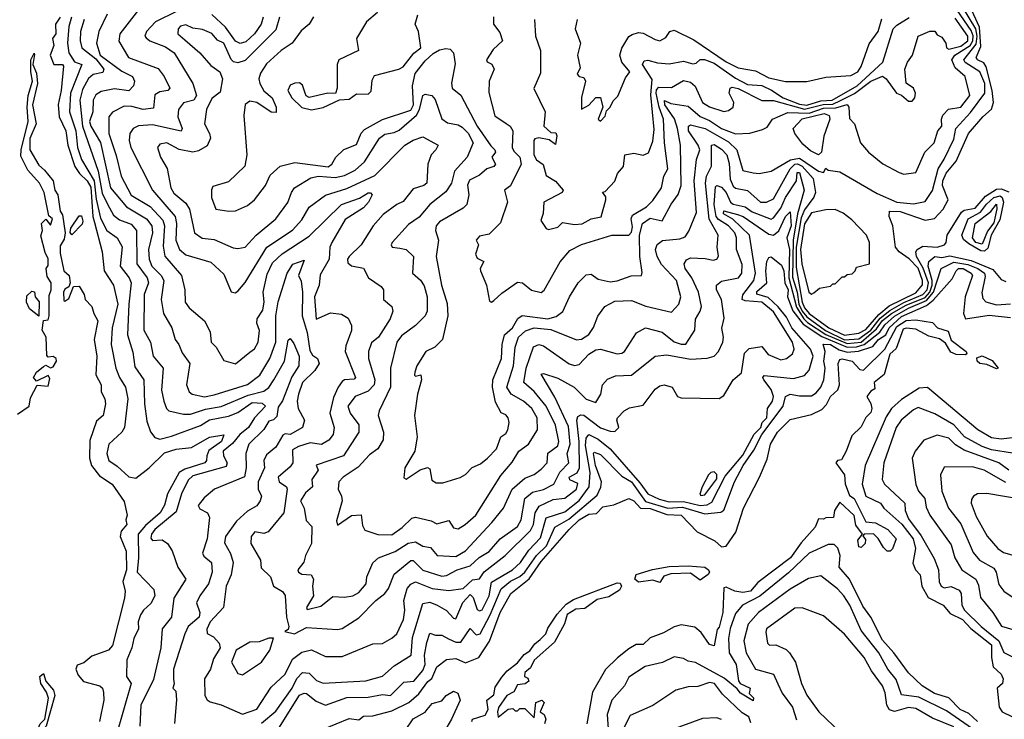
# Model space of a CAD drawing. Extents: x 1995148 to 2088947, y 769131 to 906009.
# Tile 160 of 256: x 2013104 to 2017259, y 814064 to 817014. Entities that reach past the tile are written whole.
import ezdxf

# ---------------------------------------------------------------- set-up
doc = ezdxf.new("R2010")
doc.units = 0

msp = doc.modelspace()

# ---------------------------------------------------------------- linework, layer by layer
at = {"layer": '0CON05XD'}
for points in [[(2013769.1, 817050.8), (2013677.1, 817005), (2013639.4, 816965), (2013632.9, 816945), (2013637.5, 816937.5), (2013654, 816925), (2013719.1, 816899.1), (2013755.6, 816875), (2013835.3, 816745.3), (2013850, 816695), (2013838.8, 816675), (2013795, 816663.3), (2013774.4, 816635), (2013771.8, 816605), (2013790, 816555), (2013785.6, 816544.4), (2013665, 816571.2), (2013605, 816566.9), (2013582.9, 816555), (2013568.9, 816535), (2013566.4, 816505), (2013572.7, 816475), (2013664.6, 816295), (2013759.7, 816185), (2013765.3, 816155), (2013762.7, 816085), (2013779.1, 816045), (2013805, 816022.7), (2013911.4, 815991.4), (2013965, 815941.2), (2013997, 815867), (2014013, 815863), (2014025, 815868.8), (2014055, 815906.2), (2014146.6, 816055), (2014255, 816126.7), (2014295, 816170), (2014325, 816223.1), (2014395, 816274.5), (2014485, 816302.9), (2014602.4, 816357.6), (2014729.2, 816485), (2014765, 816506.9), (2014805, 816520.8), (2014870, 816485), (2014860.8, 816465), (2014840, 816445), (2014825.8, 816405), (2014822.5, 816325), (2014810, 816315), (2014765, 816300.4), (2014722.5, 816247.5), (2014695, 816235.6), (2014637.7, 816192.3), (2014595.7, 816145), (2014545.2, 816064.8), (2014494.6, 816015), (2014487.5, 816005), (2014488.8, 815988.8), (2014505, 815976.5), (2014555, 815966.2), (2014576.7, 815925), (2014629.1, 815889.1), (2014638.9, 815875), (2014639.2, 815835), (2014673.8, 815805), (2014678.1, 815785), (2014667.4, 815752.6), (2014617.8, 815675), (2014588.9, 815651.1), (2014576.7, 815615), (2014576.4, 815585), (2014602.7, 815495), (2014599.5, 815475), (2014575, 815447.8), (2014519.2, 815425), (2014489.4, 815385), (2014499.1, 815355), (2014535.3, 815305.3), (2014535.5, 815275), (2014470, 815175), (2014355, 815136.2), (2014364, 815115), (2014336.4, 815075), (2014339.2, 815045), (2014310.9, 815019.1), (2014288.8, 814985), (2014304.1, 814955), (2014312.7, 814902.7), (2014337.5, 814877.5), (2014335.8, 814805), (2014310.8, 814755), (2014303.6, 814726.4), (2014277.8, 814695), (2014280, 814685), (2014295, 814676.7), (2014333.6, 814673.6), (2014343.8, 814655), (2014339.2, 814625), (2014344.5, 814585), (2014315, 814535.8), (2014317.5, 814527.5), (2014375, 814541.2), (2014425, 814582.5), (2014475, 814578.6), (2014510, 814585), (2014535, 814598.8), (2014565.7, 814635), (2014569.4, 814665), (2014595, 814724), (2014618.8, 814745), (2014688.1, 814771.9), (2014743.1, 814806.9), (2014775, 814812.2), (2014805, 814793.9), (2014838.1, 814788.1), (2014865.5, 814755.5), (2014945, 814750), (2014985, 814774.5), (2015095.7, 814894.3), (2015145.5, 814955), (2015181.5, 815035), (2015235, 815081.5), (2015275, 815096.9), (2015305, 815118.2), (2015330, 815145), (2015333.2, 815186.8), (2015375, 815217.1), (2015379.1, 815235), (2015365.2, 815305), (2015325.2, 815385.2), (2015275, 815446.2), (2015230.7, 815485), (2015241.5, 815545), (2015272.7, 815635), (2015295, 815644.1), (2015315, 815638.7), (2015422.4, 815562.4), (2015445, 815555.4), (2015465, 815560.4), (2015505, 815604.5), (2015535, 815622.1), (2015555, 815624.5), (2015625, 815605.8), (2015645, 815608), (2015655.8, 815615), (2015706.6, 815693.4), (2015745, 815715.4), (2015815, 815696.5), (2015865.2, 815655.2), (2015895, 815645.3), (2015915, 815646.4), (2015952.7, 815705), (2015955, 815752), (2015975.4, 815785), (2015980.4, 815805), (2015968.9, 815865), (2015940, 815925), (2015912.2, 815965), (2015907.5, 815985), (2015917.9, 816002.1), (2015935, 816010.6), (2015996.7, 816006.7), (2016030.3, 815999.7), (2016045.5, 816004.5), (2016052.9, 816017.1), (2016046.7, 816055), (2016051.5, 816105), (2016013.1, 816173.1), (2015997.4, 816325), (2016001.5, 816355), (2016023.3, 816396.7), (2016023.6, 816485), (2016035, 816487.5), (2016065, 816468.6), (2016087.8, 816445), (2016097.8, 816407.8), (2016101.8, 816341.8), (2016115, 816312.9), (2016125, 816303.1), (2016175, 816293.4), (2016230, 816245), (2016255, 816244.7), (2016285, 816259.2), (2016354.9, 816385), (2016375, 816404.9), (2016386.3, 816406.3), (2016405, 816396.3), (2016452, 816345), (2016461.8, 816285), (2016454.7, 816265.3), (2016415, 816212.5), (2016401.4, 816178.6), (2016380.6, 816055), (2016380.1, 815969.9), (2016405, 815822.8), (2016415, 815799), (2016434.6, 815775), (2016518.8, 815715), (2016585, 815683.9), (2016645, 815692.2), (2016675, 815708.1), (2016729.2, 815770.8), (2016772.2, 815807.8), (2016885, 815862.7), (2016913.9, 815896.1), (2016913.6, 815915), (2016895, 815966.7), (2016856.5, 816006.5), (2016814.8, 816035), (2016799.5, 816055), (2016788.9, 816145), (2016773.3, 816185), (2016773.8, 816206.2), (2016818.8, 816205), (2016925, 816169.3), (2016964.2, 816175.8), (2017000, 816215), (2017021.5, 816255), (2016998.2, 816315), (2016999.3, 816335), (2017013, 816367), (2017055, 816417.1), (2017107.5, 816535), (2017167.5, 816605), (2017205, 816636.9), (2017212.6, 816665), (2017207.8, 816715), (2017182.3, 816815), (2017172.3, 816832.3), (2017145.4, 816845), (2017139.3, 816855), (2017158.9, 816901.1), (2017153.3, 816983.3), (2017074.6, 817155)], [(2013605, 817055.6), (2013526.5, 816955), (2013523.2, 816923.2), (2013563.8, 816855), (2013688.5, 816808.5), (2013714.4, 816775), (2013737.5, 816725), (2013730, 816715), (2013695, 816709.5), (2013675, 816697.5), (2013669.3, 816640.7), (2013625, 816635.5), (2013578.1, 816648.1), (2013545, 816648.9), (2013495.4, 816624.6), (2013480.9, 816605), (2013480.3, 816535), (2013512.1, 816442.1), (2013532.8, 816355), (2013574.8, 816274.8), (2013655, 816225.9), (2013708.7, 816168.7), (2013714.7, 816144.7), (2013709.4, 816059.4), (2013716.7, 816016.7), (2013786.7, 815935), (2013801.4, 815875), (2013802.8, 815822.8), (2013819.1, 815799.1), (2013884, 815745), (2013908.3, 815698.3), (2013912.9, 815655), (2013933, 815633), (2013965, 815577.5), (2014015, 815563.3), (2014075, 815612.5)], [(2014200.4, 817025), (2014185, 816971.1), (2014055, 816841.5), (2014025, 816832.9), (2014005.9, 816835.9), (2013995.9, 816845.9), (2013965.3, 816915), (2013938.4, 816928.4), (2013915, 816955.5), (2013875, 816972.7), (2013835, 816978.2), (2013805, 816992.8), (2013783.1, 816986.9), (2013772.9, 816975), (2013772.2, 816955), (2013800.5, 816929.5), (2013864.5, 816875), (2013911.2, 816821.2), (2013948.8, 816795), (2013960, 816765), (2013950.7, 816709.3), (2013915, 816682), (2013892.5, 816635), (2013884.4, 816575), (2013905.5, 816535), (2013909.1, 816515), (2013895, 816482.9), (2013859.2, 816460.8), (2013835, 816455.5), (2013777.2, 816467.2), (2013725, 816494.3), (2013695, 816490), (2013686, 816475), (2013698.9, 816435), (2013726.3, 816386.3), (2013742.2, 816305), (2013755, 816283.3), (2013805, 816240), (2013820.4, 816215), (2013841.9, 816115), (2013873.6, 816093.6), (2013925, 816087.1), (2014005, 816051.9), (2014025, 816048.9), (2014055, 816054.5), (2014101.4, 816105), (2014185, 816174.4), (2014236.3, 816243.7), (2014250.5, 816285), (2014264.4, 816305), (2014332.4, 816347.6), (2014365, 816353.7), (2014435, 816348.6), (2014475, 816357.3), (2014520, 816380), (2014559.6, 816415), (2014622.5, 816515), (2014645, 816532), (2014685, 816538.7), (2014705, 816548.5), (2014777.9, 816612.1), (2014790.7, 816635), (2014805.6, 816694.4), (2014815, 816700), (2014843.3, 816695), (2014857.3, 816677.3), (2014885, 816596), (2014909.1, 816579.1), (2014955, 816571.5), (2014971.7, 816561.7), (2014996, 816536), (2015017.5, 816495), (2014992, 816435), (2014938.8, 816375), (2014926.2, 816325), (2014901.9, 816288.1), (2014834.4, 816235), (2014789.1, 816180.9), (2014745, 816150.8), (2014675.6, 816075), (2014671.4, 816065), (2014675.7, 816055.7), (2014708.7, 816051.3), (2014735, 816045.8), (2014765.6, 816015.6), (2014761.9, 815945), (2014795.7, 815915.8), (2014811.5, 815891.5), (2014824, 815845), (2014822.9, 815785), (2014814.6, 815765.4), (2014775, 815724.4), (2014715, 815681.4), (2014695, 815654), (2014669.5, 815545), (2014669.1, 815465), (2014621.4, 815365), (2014617.5, 815345), (2014640, 815275), (2014637.3, 815242.7), (2014615.3, 815204.7), (2014580.3, 815179.7), (2014533.1, 815126.9), (2014468.8, 815085), (2014450.8, 815065), (2014447.5, 815035), (2014462.5, 815005), (2014464.3, 814985), (2014441.4, 814901.4), (2014445, 814883.3), (2014505, 814922.9), (2014545, 814926.2), (2014551.1, 814881.1), (2014561.1, 814861.1), (2014615, 814843.2), (2014675, 814842), (2014717.7, 814872.3), (2014758.3, 814911.7), (2014775, 814916.7), (2014840.9, 814900.9), (2014865, 814888.6), (2014915, 814902), (2014935, 814872), (2014955, 814867.9), (2014984.5, 814885), (2015028.5, 814925), (2015135, 815091.9), (2015181.8, 815148.2), (2015210.6, 815195), (2015250.6, 815225), (2015289.4, 815285), (2015287.1, 815335), (2015265.5, 815375), (2015230.6, 815405), (2015177.9, 815435), (2015160, 815465), (2015187.9, 815555), (2015195, 815633.3), (2015209.2, 815675), (2015237.8, 815702.2), (2015275, 815715.3), (2015345, 815707.5), (2015454.2, 815664.2), (2015475, 815667.1), (2015505, 815687.1), (2015525, 815716), (2015543.9, 815763.9), (2015572.9, 815805), (2015615, 815827.3), (2015685, 815830.5), (2015746.8, 815806.8), (2015855, 815781.4), (2015885.8, 815815), (2015893.1, 815845), (2015875.6, 815915), (2015812.3, 815982.3), (2015794.5, 816015.5), (2015787.5, 816045), (2015793.9, 816066.1), (2015816.7, 816083.3), (2015889.2, 816090.8), (2015911.5, 816098.5), (2015928, 816122), (2015959.4, 816200.6), (2015949.5, 816335), (2015959.2, 816425), (2015974.5, 816465), (2015967.5, 816485), (2015926.8, 816545), (2015925.6, 816565), (2015935, 816570.8), (2015995.9, 816555.9), (2016095, 816499.6), (2016130.6, 816465), (2016155, 816378.8), (2016198.8, 816368.8), (2016223.9, 816366.1), (2016275, 816375.8), (2016356.8, 816423.2), (2016395, 816430.8), (2016475, 816376), (2016495, 816370), (2016505, 816387.5), (2016515, 816380), (2016565, 816372.5), (2016721.8, 816281.8), (2016805, 816244.5), (2016875, 816237.1), (2016925, 816247.5), (2016956, 816294), (2016978.8, 816385), (2017005, 816425.8), (2017045, 816510.6), (2017053.9, 816555), (2017116.6, 816623.4), (2017175.7, 816705), (2017176.3, 816745), (2017154.6, 816795), (2017094, 816834), (2017087.7, 816845), (2017139.4, 816910.6), (2017144.1, 816945), (2017137.8, 816975), (2017078.5, 817075)], [(2014344.3, 817025.7), (2014325.8, 816995), (2014292.6, 816967.4), (2014254.5, 816915.5), (2014207.1, 816885), (2014145, 816828.5), (2014120.8, 816789.2), (2014113.6, 816765), (2014116.9, 816745), (2014134.1, 816714.1), (2014169.1, 816685), (2014186.2, 816645), (2014187, 816623), (2014165, 816623.8), (2014105.4, 816665.4), (2014075, 816671.1), (2014055, 816656.7), (2014049.7, 816609.7), (2014062, 816445), (2014053.8, 816396.2), (2013985, 816331.2), (2013918.8, 816311.2), (2013913.2, 816296.8), (2013913.1, 816265), (2013932.5, 816215), (2013986.4, 816206.4), (2014015, 816208.8), (2014065, 816231.2), (2014095.5, 816254.5), (2014141.2, 816315), (2014161.5, 816358.5), (2014203.6, 816396.4), (2014265, 816411.5), (2014406.5, 816393.5), (2014421.2, 816405), (2014437.5, 816435), (2014472.6, 816467.4), (2014525, 816488.6), (2014544.7, 816535.3), (2014559.3, 816550.7), (2014635, 816592.9), (2014755, 816632.3), (2014765.4, 816655), (2014761, 816735), (2014772.6, 816787.4), (2014815, 816841.1), (2014848.8, 816871.2), (2014875, 816886.5), (2014902.9, 816892.9), (2014920.5, 816890.5), (2014934.4, 816874.4), (2014941.4, 816828.6), (2014926.9, 816746.9), (2014929.2, 816725), (2014965, 816695.7), (2015034.7, 816565), (2015091.8, 816481.8), (2015109.5, 816465), (2015112.5, 816455), (2015096, 816435), (2015111.4, 816405), (2015104.4, 816395.6), (2015075, 816384.7), (2015045, 816358.4), (2015001.9, 816338.1), (2014994.1, 816315.9), (2014999.5, 816275), (2014991.1, 816235), (2014975, 816218.8), (2014875, 816162.5), (2014861.2, 816145), (2014858.8, 816125), (2014871.1, 816085), (2014861.9, 816015), (2014884.6, 815895), (2014907.7, 815817.7), (2014910.9, 815765), (2014888, 815665), (2014856.4, 815633.6), (2014818.1, 815615), (2014780, 815555), (2014771.9, 815528.1), (2014770, 815515), (2014775, 815511.2), (2014796.2, 815516.2), (2014800, 815495), (2014782.5, 815435), (2014770.8, 815345), (2014781.4, 815255), (2014772, 815195), (2014730, 815125), (2014725, 815082.5), (2014735, 815076.2), (2014794.4, 815115.6), (2014825, 815126), (2014835, 815120), (2014843, 815073), (2014861.2, 815061.2), (2014889.1, 815060.9), (2014963.3, 815083.3), (2014985, 815096.2), (2015013.4, 815126.6), (2015048.5, 815141.5), (2015078.5, 815165), (2015115.8, 815205), (2015134.4, 815255.6), (2015155, 815268.8), (2015164.3, 815285), (2015170, 815315), (2015165.8, 815335), (2015155, 815348), (2015136, 815356), (2015111.5, 815401.5), (2015098.5, 815465), (2015101.1, 815495), (2015136.8, 815585), (2015139.7, 815645), (2015149.6, 815685), (2015183.9, 815715), (2015206.2, 815753.8), (2015223.8, 815766.2), (2015332.6, 815752.6), (2015367.2, 815762.8), (2015396.3, 815783.7), (2015424, 815846), (2015460.8, 815905), (2015495, 815938.8), (2015515, 815940.8), (2015545, 815920), (2015595, 815909.5), (2015625, 815913.5), (2015684.3, 815934.3), (2015727.5, 815935), (2015731.2, 815948.8), (2015721.5, 816015), (2015719.8, 816105), (2015732.1, 816155), (2015765, 816176.8), (2015815, 816166.2), (2015853, 816237), (2015882.7, 816277.3), (2015895.3, 816315), (2015892.7, 816485), (2015879.8, 816555), (2015866.4, 816596.4), (2015826.1, 816655), (2015825, 816674), (2015851.4, 816661.4), (2015925, 816649.6), (2015975.6, 816605.6), (2016015, 816588.9), (2016065, 816555.2), (2016125, 816532.5), (2016184.3, 816535.7), (2016238.9, 816551.1), (2016258.3, 816561.7), (2016280, 816595), (2016345, 816622.7), (2016435, 816620.7), (2016495, 816640.6), (2016547.4, 816642.6), (2016595.9, 816655.9), (2016603.1, 816645), (2016605, 816597.5), (2016626.2, 816575), (2016651.9, 816495), (2016685, 816456.2), (2016745.9, 816405.9), (2016815, 816370), (2016835, 816362.5), (2016885, 816370), (2016923.6, 816455), (2016962.2, 816495), (2016978.1, 816545), (2016995.2, 816564.8), (2016992.9, 816595), (2016998.5, 816611.5), (2017022.8, 816637.2), (2017075, 816646), (2017112.5, 816695), (2017094, 816775), (2017051, 816811), (2017037.8, 816845), (2017049.6, 816865), (2017114.9, 816905.1), (2017125.8, 816925), (2017126.8, 816946.8), (2017118.5, 816968.5), (2017060, 817055)], [(2014613.5, 817045), (2014568.1, 817005), (2014525.4, 816935), (2014533.8, 816885), (2014451.2, 816845), (2014443.3, 816825), (2014443.3, 816725), (2014436.4, 816703.6), (2014405, 816704), (2014325, 816685.8), (2014312.7, 816692.7), (2014309.4, 816705), (2014297.9, 816737.9), (2014285, 816748.1), (2014265, 816747.1), (2014245, 816737.5), (2014236.2, 816715), (2014251.9, 816685), (2014295, 816644.6), (2014335, 816634.2)], [(2013275.3, 817025), (2013255.9, 816995), (2013256.7, 816955), (2013242.5, 816935), (2013248.8, 816905), (2013232.7, 816865), (2013248.8, 816825), (2013285, 816825.6), (2013288.5, 816818.5), (2013279.1, 816715), (2013266.3, 816656.3), (2013271.6, 816605), (2013299.5, 816545), (2013306.9, 816485), (2013337.6, 816395), (2013357.1, 816365), (2013389.3, 816335), (2013405, 816307.5), (2013412.9, 816185), (2013420.4, 816159.6), (2013452.3, 816035), (2013460.8, 815955), (2013500.8, 815895), (2013517.9, 815815), (2013494.1, 815715), (2013490.9, 815645), (2013510.3, 815545), (2013525.4, 815505), (2013550.8, 815465), (2013560, 815415), (2013546.1, 815293.9), (2013535, 815275.6), (2013480, 815225), (2013471.9, 815185), (2013480.5, 815155), (2013515, 815132.2), (2013565, 815086.4), (2013595, 815081.5), (2013651.1, 815125), (2013715, 815187.5), (2013765, 815203.6), (2013829.6, 815210.4), (2013905, 815253.3), (2013965.7, 815264.3), (2013956.1, 815235), (2013902.9, 815197.1), (2013893.4, 815175), (2013893.2, 815155), (2013885.3, 815145), (2013800.8, 815119.2), (2013776.8, 815105), (2013728.5, 815015), (2013715, 814967.1), (2013697.6, 814935), (2013635, 814881.6), (2013604.7, 814845), (2013606, 814745), (2013600, 814685), (2013670.9, 814610.9), (2013674.5, 814585), (2013658.2, 814551.8), (2013627.3, 814525), (2013614, 814505), (2013604.6, 814475), (2013605.6, 814445), (2013585.6, 814404.4), (2013577.9, 814365), (2013556.5, 814315), (2013554.7, 814245), (2013574.2, 814215), (2013510.1, 813989.9)], [(2013323.2, 817025), (2013311.6, 816985), (2013306.4, 816915), (2013311.5, 816875), (2013335, 816836.2), (2013366.5, 816825), (2013319.3, 816705), (2013314.3, 816625), (2013340.6, 816545), (2013348.6, 816475), (2013364.5, 816425), (2013419.2, 816335), (2013427.3, 816257.3), (2013445, 816177.3), (2013472.2, 816125), (2013515.5, 816095), (2013536.8, 816056.8), (2013527.7, 815975), (2013566.2, 815925), (2013574.6, 815905), (2013565.3, 815815.3), (2013559.3, 815685), (2013582.4, 815612.4), (2013590, 815550), (2013628.4, 815495), (2013630.8, 815395), (2013641.1, 815321.1), (2013656.4, 815276.4), (2013675, 815252.9), (2013695, 815245.6), (2013745, 815257.7), (2013867, 815303), (2013905, 815327.2), (2013985, 815342), (2014025, 815358.5), (2014085, 815399.4), (2014127.9, 815397.9), (2014140.8, 815385), (2014095, 815335.4), (2014069.4, 815295), (2014032.8, 815265), (2014002.9, 815227.1), (2013962.5, 815195), (2013964.4, 815175), (2013980, 815145), (2013975, 815130.8), (2013835, 815090.4), (2013815, 815072.5), (2013786.4, 815015), (2013765, 814938.5), (2013674.7, 814865), (2013660.6, 814845), (2013657.9, 814827.9), (2013665, 814817.5), (2013705, 814820.8), (2013727.5, 814805), (2013748.1, 814775), (2013771.5, 814705), (2013805.6, 814655), (2013754.6, 814575), (2013744.5, 814495), (2013705.5, 814445), (2013699.6, 814365), (2013668.5, 814231.5), (2013615, 814123.8), (2013611.2, 814035)], [(2013377.1, 817015), (2013361.2, 816965), (2013359.5, 816925), (2013367.2, 816895), (2013425, 816849.2), (2013459.4, 816805), (2013455, 816791.1), (2013415, 816783.1), (2013395, 816766.5), (2013369.5, 816720.5), (2013357.8, 816675), (2013368.7, 816565), (2013435.8, 816375.8), (2013452.8, 816282.8), (2013475, 816236.7), (2013499.5, 816189.5), (2013525, 816170), (2013575, 816152.3), (2013596.7, 816125), (2013598.2, 815985), (2013641.8, 815925), (2013647.8, 815905), (2013630, 815855), (2013628.8, 815705), (2013656.9, 815655), (2013667.8, 815595), (2013710, 815545), (2013702.2, 815452.2), (2013712.1, 815405), (2013723.8, 815375), (2013734.3, 815365), (2013795, 815350.5), (2013825, 815350.7), (2013887.9, 815372.1), (2013955, 815383.6), (2014069, 815431), (2014135, 815448), (2014155, 815463.8), (2014177.1, 815495), (2014221.8, 815575), (2014237.7, 815662.3), (2014245, 815669.2), (2014261.1, 815648.9), (2014283, 815595), (2014282, 815555), (2014252.1, 815507.9), (2014213.1, 815406.9), (2014195, 815380), (2014189.7, 815340.3), (2014175, 815327.1), (2014155, 815321.9), (2014134.1, 815285.9), (2014071.5, 815225), (2014058.2, 815185), (2014060, 815125), (2014053.4, 815086.6), (2013926, 815034), (2013882.6, 814997.4), (2013857.8, 814965), (2013865, 814951.9), (2013896.2, 814935), (2013905.8, 814915), (2013895.7, 814825.7), (2013875.6, 814765), (2013881.5, 814751.5), (2013913.1, 814725), (2013916.4, 814685), (2013901.5, 814635), (2013864.4, 814585), (2013850, 814555), (2013864.2, 814515), (2013861.9, 814495), (2013815.6, 814455), (2013800.6, 814425), (2013752.9, 814275), (2013753.2, 814233.2), (2013756.7, 814213.3), (2013750, 814195), (2013762.5, 814182.5), (2013766.6, 814146.6), (2013757.1, 814047.1)], [(2013472.8, 817037.2), (2013437.9, 816965), (2013429.1, 816915), (2013443.4, 816865), (2013535, 816796.7), (2013580, 816775), (2013589.4, 816755), (2013584.3, 816735), (2013565, 816714), (2013505, 816722.1), (2013448, 816712), (2013425, 816697.8), (2013414.1, 816675), (2013413.5, 816625), (2013399.3, 816585), (2013404.2, 816565), (2013445, 816496), (2013488.2, 816305), (2013555.5, 816225)], [(2014131.8, 817025), (2014123.8, 816995), (2014095.4, 816955), (2014058.5, 816921.5), (2014035, 816914.4), (2014015, 816923.3), (2013972.2, 816982.2), (2013915, 817036.7)], [(2014335, 816634.2), (2014385, 816644.2), (2014453.3, 816676.7), (2014495, 816678.8), (2014525, 816701.2), (2014575, 816700), (2014587.3, 816712.7), (2014590.8, 816759.2), (2014601.2, 816778.8), (2014703.8, 816805), (2014722.2, 816815), (2014766.6, 816873.4), (2014796.8, 816895), (2014786.9, 816965), (2014773.2, 816995), (2014784.7, 817035)], [(2015104, 817026), (2015103.3, 816995), (2015130.6, 816960.6), (2015140.8, 816925), (2015102, 816888), (2015074, 816845), (2015077, 816837), (2015096.1, 816826.1), (2015105.7, 816805), (2015085.6, 816755), (2015083.4, 816706.6), (2015109, 816609), (2015156.9, 816576.9), (2015173.5, 816565), (2015184.8, 816545), (2015182.8, 816475), (2015189.6, 816459.6), (2015214.2, 816435), (2015220.8, 816405), (2015175, 816313.8), (2015150, 816295), (2015162.5, 816245), (2015132.7, 816157.3), (2015085, 816110), (2015045, 816100.9), (2015030, 816085), (2015040.6, 816065), (2015027.7, 816025), (2015035, 816008.6), (2015062, 815995), (2015046.9, 815965), (2015048.1, 815955), (2015074.1, 815894.1), (2015087, 815827), (2015095, 815823.3), (2015105, 815830), (2015138.3, 815861.7), (2015205, 815906.9), (2015225.3, 815905.3), (2015263.6, 815873.6), (2015305, 815863.8), (2015316.6, 815873.4), (2015385, 815993.3), (2015425, 816040.4), (2015475, 816065.9), (2015603.3, 816105), (2015675, 816105.4), (2015685, 816117.8), (2015689.2, 816140.8), (2015684.3, 816175), (2015689.4, 816190.6), (2015749.5, 816225), (2015775, 816252.1), (2015812.7, 816305), (2015821.5, 816355), (2015838.4, 816385), (2015824.8, 816494.8), (2015821.1, 816595), (2015801.9, 816645), (2015790.3, 816705), (2015791.5, 816718.5), (2015800.7, 816729.3), (2015855, 816728.9), (2015905, 816757.5), (2015935, 816750.5), (2015954.1, 816734.1), (2015984.5, 816665), (2016015, 816646.6), (2016075, 816627.7), (2016095, 816631.6), (2016115, 816646), (2016116.8, 816665), (2016098.1, 816705), (2016102, 816725), (2016110.3, 816729.7), (2016135, 816724.5), (2016235, 816673.3), (2016285, 816673.5), (2016415, 816636.4), (2016493.6, 816656.4), (2016535, 816657.7), (2016567.1, 816672.9), (2016626.5, 816703.5), (2016695, 816755.2), (2016745, 816775.6), (2016760, 816765), (2016803.3, 816705), (2016825, 816696.2), (2016855, 816670), (2016870, 816670), (2016881.4, 816685), (2016883.3, 816705), (2016875.4, 816725.4), (2016845, 816746.7), (2016839.4, 816805), (2016850, 816835), (2016871.1, 816865), (2016895.4, 816944.6), (2016945, 816965.8), (2016965, 816965.3), (2016975, 816950), (2016995, 816940.6), (2017011.3, 816915), (2017014.9, 816894.9), (2017025, 816889.4), (2017075, 816902.9), (2017104.1, 816925), (2017105, 816945.3), (2017051.2, 817021.2)], [(2015275.8, 817015), (2015281.2, 816945), (2015302, 816885), (2015301.2, 816788.8), (2015273.6, 816723.6), (2015321.2, 816625), (2015316.2, 816565), (2015345, 816538.8), (2015367, 816537), (2015370.8, 816525), (2015365, 816487.5), (2015338, 816508), (2015295, 816515.6), (2015278, 816512), (2015273.1, 816505), (2015272.9, 816445), (2015285, 816422.7), (2015312.9, 816402.9), (2015325, 816357.5), (2015365, 816333.3), (2015396.7, 816295), (2015393.3, 816285), (2015315.6, 816244.4), (2015313, 816197), (2015303, 816167), (2015325, 816133.3), (2015335, 816130), (2015375, 816140), (2015395, 816158.8), (2015445, 816150), (2015477.1, 816152.9), (2015515, 816174), (2015557.1, 816182.9), (2015577.5, 816255), (2015577, 816267), (2015563, 816287), (2015575, 816290), (2015615, 816333.8), (2015626, 816365), (2015652.5, 816395), (2015657.5, 816445), (2015695, 816451.4), (2015735, 816442.5), (2015756.8, 816453.2), (2015775, 816502.5), (2015781.6, 816551.6), (2015767.4, 816697.4), (2015772.4, 816762.4), (2015731.5, 816825), (2015739.1, 816840.9), (2015755, 816843.5), (2015795, 816832.3), (2015845, 816827.5), (2015905, 816838.9), (2015945, 816828.5), (2015958.5, 816831.5), (2015975, 816846), (2015993.6, 816846.4), (2016035, 816830.4), (2016125, 816767), (2016175, 816741.2), (2016235, 816736.3), (2016277, 816717), (2016325, 816685.1), (2016395, 816658.1), (2016425, 816653.9), (2016485, 816672.7), (2016531.8, 816675), (2016637.8, 816735), (2016745.5, 816834.6), (2016789.2, 816975), (2016805, 816991.5), (2016856.8, 817023.2)], [(2015455.8, 817015), (2015447.5, 816975), (2015470, 816915), (2015458, 816865), (2015468.8, 816811.2), (2015456.2, 816785), (2015465, 816774), (2015485, 816770), (2015491.5, 816755), (2015474.5, 816685.5), (2015475, 816637.5), (2015506.3, 816653.7), (2015535, 816685.6), (2015555, 816686.2), (2015564, 816645), (2015544.7, 816595), (2015555, 816585.7)], [(2015555, 816585.7), (2015575, 816608.1), (2015580.4, 816629.6), (2015595.4, 816645), (2015608.3, 816671.7), (2015627.8, 816692.2), (2015660.9, 816769.1), (2015678.8, 816795), (2015644.7, 816834.7), (2015637.1, 816865), (2015645, 816894.4), (2015675, 816943.1), (2015687.9, 816952.1), (2015715, 816959.6), (2015735, 816957.5), (2015785, 816930), (2015805, 816925.7), (2015830.9, 816939.1), (2015848, 816965), (2015865, 816969.6), (2015948.8, 816928.8), (2016085, 816836.7), (2016135, 816810.9), (2016209.2, 816799.2), (2016265, 816769.2), (2016335, 816753.3), (2016425, 816753.3), (2016505, 816772.5), (2016610.9, 816779.1), (2016640.8, 816795), (2016655, 816816.7), (2016688, 816912), (2016726.1, 816963.9), (2016742.1, 817017.9)], [(2013095, 815351.4), (2013144.2, 815385), (2013150.3, 815419.7), (2013177.5, 815472.5), (2013225, 815468.8), (2013231.7, 815501.7), (2013225, 815513.3), (2013175, 815490), (2013163.3, 815505), (2013175, 815527.5), (2013205, 815552.5), (2013215, 815557.5), (2013235, 815546.2), (2013245, 815550.6), (2013260, 815575), (2013257.7, 815585), (2013245, 815594.4), (2013225, 815591.2), (2013218.8, 815598.8), (2013215.5, 815675.5), (2013198.8, 815705), (2013204.3, 815745.7), (2013225, 815748.6), (2013229.3, 815765), (2013228.1, 815851.9), (2013237.5, 815875), (2013236.9, 815905), (2013220.9, 815930.9), (2013217, 815953), (2013216.2, 815965), (2013225, 815977.5), (2013225.2, 816005.2), (2013212.2, 816032.2), (2013193.3, 816103.3), (2013200, 816125), (2013196.7, 816155), (2013215, 816172.5), (2013235, 816147.5), (2013243.3, 816175), (2013227.7, 816187.7), (2013207.6, 816285), (2013187.9, 816325), (2013139.1, 816379.1), (2013109, 816439), (2013110, 816465), (2013140.4, 816585), (2013135.5, 816645), (2013140, 816695), (2013158.9, 816755), (2013151.2, 816795), (2013151.1, 816845), (2013165, 816873.3), (2013167.4, 816867.4), (2013160, 816825), (2013175, 816788.8), (2013179.4, 816745), (2013158.9, 816655), (2013173.5, 816575), (2013147.1, 816512.9), (2013147.7, 816465), (2013185, 816400.5), (2013209.7, 816379.7), (2013245.4, 816335), (2013253.2, 816295), (2013264.6, 816275), (2013275, 816206.2), (2013285, 816191.2), (2013296.7, 816115), (2013291.9, 816088.1), (2013275, 816060), (2013275, 816030), (2013290.6, 815955), (2013313.3, 815935), (2013316.7, 815905), (2013312, 815888), (2013295, 815877.3), (2013289.3, 815865), (2013290.7, 815830.7), (2013295, 815827.5), (2013311.2, 815838.8), (2013331.2, 815888.8), (2013355, 815890), (2013376.7, 815855), (2013380, 815835), (2013408.8, 815805), (2013416.7, 815775), (2013434, 815744), (2013418.9, 815665), (2013429.2, 815595), (2013426.2, 815516.2), (2013447.5, 815475), (2013448.8, 815445), (2013464, 815415), (2013466.2, 815395), (2013456, 815345), (2013428.6, 815321.4), (2013400.4, 815239.6), (2013398.8, 815165), (2013407.5, 815135), (2013440.6, 815090.6), (2013494.4, 815055), (2013545, 814982.5), (2013557.5, 814925), (2013552.5, 814905), (2013556, 814885), (2013533.1, 814856.9), (2013528.6, 814835), (2013553.7, 814773.7), (2013555.3, 814695), (2013539.2, 814645), (2013548.9, 814605), (2013546.9, 814575), (2013495.4, 814375), (2013478.9, 814355), (2013409.1, 814330.9), (2013375, 814301.7), (2013347.1, 814292.9), (2013341.8, 814275), (2013350.5, 814250.5), (2013374, 814224), (2013442, 814205), (2013453.3, 814195), (2013457.7, 814177.7), (2013460, 814145), (2013441.5, 814055)], [(2016475, 816444), (2016441.5, 816461.5), (2016409, 816489), (2016374.1, 816534.1), (2016367.3, 816555), (2016405, 816596.7), (2016498.6, 816618.6), (2016520, 816610), (2016522.7, 816595), (2016497.3, 816522.7), (2016487.8, 816455), (2016475, 816444)], [(2014075, 815612.5), (2014095, 815626), (2014110, 815655), (2014115.9, 815704.1), (2014105.5, 815735), (2014106.6, 815753.4), (2014130.4, 815789.6), (2014135.8, 815825), (2014131.2, 815865), (2014148.8, 815941.2), (2014170.8, 815989.2), (2014212.4, 816027.6), (2014325, 816101.8), (2014461.8, 816235), (2014538, 816262), (2014575, 816284.3), (2014585, 816283.8), (2014592, 816275), (2014575.6, 816245), (2014555, 816221.1), (2014478, 816172), (2014420.8, 816075), (2014413.2, 816055), (2014409.6, 816005), (2014371.6, 815938.4), (2014367.4, 815895), (2014348.7, 815845), (2014355, 815752), (2014415, 815778.8), (2014462, 815772), (2014490, 815755), (2014504.2, 815725), (2014504.1, 815704.1), (2014480.5, 815639.5), (2014477.9, 815615), (2014521.1, 815505), (2014515, 815498.9), (2014475, 815495.6), (2014465, 815488.1), (2014447.5, 815465), (2014428.5, 815421.5), (2014412.2, 815355), (2014431.1, 815295), (2014426.7, 815265), (2014408.3, 815241.7), (2014377.2, 815222.8), (2014330, 815230), (2014280, 815215), (2014255, 815200), (2014256.1, 815145), (2014245, 815128.5), (2014194.7, 815085), (2014198.5, 815065), (2014230, 815045), (2014233.1, 815035), (2014219.2, 814935), (2014153.3, 814855), (2014135, 814848), (2014095.9, 814854.1), (2014080.8, 814835), (2014079.2, 814805), (2014120.8, 814735), (2014123, 814703), (2014162.9, 814665), (2014175.5, 814625.5), (2014212.7, 814602.7), (2014225, 814586.7), (2014230.6, 814495), (2014240, 814455), (2014237.5, 814442.5), (2014223.3, 814435), (2014264.4, 814424.4), (2014315, 814451.3), (2014445, 814443.1), (2014465, 814447.3), (2014535, 814491.5), (2014606.4, 814565), (2014645.5, 814594.5), (2014661.1, 814615), (2014685, 814675.6), (2014755, 814733.6), (2014765, 814733.5), (2014805, 814692.6), (2014885, 814668.2), (2014905, 814670), (2014950.8, 814695), (2015005, 814710.8), (2015043.3, 814746.7), (2015085, 814771.5), (2015131.4, 814825), (2015205, 814876.7), (2015219.6, 814905), (2015236.2, 814995), (2015268.3, 815021.7), (2015315, 815032.8), (2015358.5, 815055), (2015383.8, 815106.2), (2015420.8, 815145), (2015414.3, 815184.3), (2015427.2, 815225), (2015419.4, 815299.4), (2015362.6, 815422.6), (2015305, 815520), (2015315, 815522.5), (2015375, 815502.7), (2015444.1, 815464.1), (2015495, 815414.4), (2015535, 815400.5), (2015555.7, 815435), (2015563.8, 815475), (2015585, 815498), (2015617.9, 815512.1), (2015685, 815515.6), (2015785, 815595.5), (2015835, 815600.9), (2015935, 815583.2), (2016005, 815587.5), (2016033.8, 815595), (2016052.9, 815615), (2016070.9, 815655), (2016073.5, 815675), (2016066.1, 815713.9), (2016076.9, 815755), (2016066, 815835), (2016044.5, 815875), (2016044.4, 815895), (2016065, 815911.1), (2016137.1, 815925), (2016151.5, 815945), (2016152.2, 815982.2), (2016128.8, 816045), (2016128.6, 816095), (2016121.8, 816115), (2016094.8, 816145), (2016052.1, 816172.1), (2016043.1, 816185), (2016034.4, 816235), (2016040.7, 816309.3), (2016045.4, 816314.6), (2016065, 816307.4), (2016085.3, 816285.3), (2016103.6, 816245), (2016115, 816236.7), (2016164.8, 816224.8), (2016195, 816204.7), (2016275, 816173.6), (2016285, 816178.9), (2016315, 816219.3), (2016335.4, 816264.6), (2016381.8, 816335), (2016385, 816370), (2016395, 816370), (2016414.5, 816295), (2016385.9, 816195), (2016368.4, 816085), (2016365, 815928.5), (2016385.1, 815865.1), (2016392.1, 815815), (2016406, 815785), (2016425, 815760.8), (2016503.9, 815703.9), (2016585, 815664.4), (2016645, 815668.4), (2016695, 815704.9), (2016735, 815755.3), (2016775, 815787.9), (2016835, 815821.4), (2016915, 815855.6), (2016932.6, 815875), (2016938.4, 815905), (2016916.5, 815966.5), (2016887.6, 816015), (2016885.3, 816034.7), (2016890.5, 816045), (2016915, 816059.2), (2016975.2, 816054.8), (2017006.7, 816065), (2017013.8, 816075), (2017018.1, 816105), (2017077.3, 816202.7), (2017089.2, 816210.8), (2017135, 816219.3), (2017179.7, 816270.3), (2017225, 816299.7), (2017245, 816300.8), (2017278.2, 816288.2)], [(2017175, 816038), (2017160, 816040), (2017109, 816069), (2017086.9, 816086.9), (2017079.8, 816105), (2017106, 816175), (2017157.9, 816202.1), (2017183, 816237), (2017215, 816264.9), (2017241.1, 816271.1), (2017250, 816265), (2017254.5, 816245), (2017239.9, 816170.1), (2017203.3, 816105), (2017188.8, 816051.2), (2017175, 816038)], [(2013555.5, 816225), (2013639.2, 816175), (2013661.9, 816145), (2013664.2, 816115), (2013648.4, 816045), (2013650.3, 816005), (2013662.3, 815975), (2013700.8, 815935), (2013712, 815915), (2013700.8, 815835), (2013711.8, 815775), (2013746.9, 815715), (2013760, 815665), (2013775.6, 815645), (2013789.8, 815609.8), (2013822.9, 815565), (2013807.5, 815475), (2013820, 815445), (2013832.5, 815435), (2013883.4, 815423.4), (2013925, 815432.4), (2014065, 815475.9), (2014117.5, 815515), (2014160, 815585), (2014185.3, 815655), (2014184.7, 815765), (2014195.3, 815825), (2014232.5, 815945), (2014256.3, 815983.7), (2014305, 816000), (2014280.8, 815935), (2014291.5, 815911.5), (2014297.1, 815865), (2014296.6, 815765), (2014316.9, 815695), (2014328.8, 815618.8), (2014339.8, 815599.8), (2014360.8, 815585), (2014367.5, 815565), (2014350, 815535), (2014298.2, 815485), (2014280.4, 815435), (2014275.5, 815405), (2014279.1, 815375), (2014305.8, 815325), (2014296.9, 815295), (2014246.2, 815265), (2014225, 815268), (2014215, 815262.2), (2014185, 815211.9), (2014145, 815179.2), (2014134.5, 815155), (2014136.9, 815125), (2014110, 815065), (2014111.2, 815035), (2014124.5, 815005), (2014119.5, 814985), (2014105.3, 814964.7), (2014065, 814941.2), (2014019.7, 814900.3), (2013972.3, 814835), (2013968.3, 814808.3), (2013993.5, 814763.5), (2014005.4, 814725), (2013996.7, 814673.3), (2013975.8, 814625), (2013964.1, 814535), (2013907.4, 814475), (2013893.7, 814443.7), (2013895, 814426.2), (2013921.4, 814411.4), (2013945.7, 814385.7), (2013950.8, 814365), (2013921.5, 814318.5), (2013910, 814275), (2013884.5, 814235), (2013886, 814165), (2013895.7, 814145.7), (2013907.6, 814137.6), (2013955, 814124.6), (2014045, 814085.5), (2014105, 814106.7), (2014165, 814199.4), (2014225, 814254.4), (2014255, 814317.9), (2014295, 814347.1), (2014335, 814356.9), (2014395, 814328.6), (2014465, 814328.8), (2014595, 814382.2), (2014635, 814384.3), (2014675, 814405.6), (2014695.5, 814425), (2014723.6, 814485), (2014730, 814525), (2014725.6, 814565), (2014738.9, 814615), (2014755, 814633.3), (2014775, 814643.5), (2014845, 814615.3), (2014915, 814607.5), (2014975, 814616.2), (2015015, 814652.6), (2015045, 814656.9), (2015063.8, 814686.2), (2015153.1, 814755), (2015259.7, 814860.3), (2015272, 814885), (2015278.9, 814935), (2015296.7, 814963.3), (2015355, 814990.9), (2015405, 814996.9), (2015454.1, 815035), (2015459.1, 815059.1), (2015425, 815074.6), (2015423.2, 815085), (2015456.1, 815103.9), (2015465.6, 815125), (2015464.2, 815235), (2015454.4, 815325.6), (2015458.7, 815341.3), (2015471.7, 815348.3), (2015485, 815345.9), (2015555, 815293.2), (2015595, 815278.9), (2015615, 815278.4), (2015632.1, 815295), (2015623.3, 815325), (2015626, 815335), (2015654.5, 815365.5), (2015677.7, 815377.7), (2015735, 815389.2), (2015785, 815455.8), (2015805, 815470), (2015824.1, 815474.1), (2015856.7, 815465), (2015880, 815425), (2015895, 815419.2), (2016055, 815416.7), (2016075, 815430), (2016114.7, 815495.3), (2016150, 815525), (2016162.3, 815607.7), (2016181.7, 815628.3), (2016235, 815635.6), (2016262, 815602), (2016315, 815579.6), (2016340, 815585), (2016365.6, 815605), (2016372.1, 815625), (2016365.3, 815655), (2016285, 815781.8), (2016235, 815822.9), (2016165, 815828.5), (2016152.2, 815835), (2016155, 815854.2), (2016202.3, 815915), (2016208.6, 815945), (2016183.6, 816105), (2016112.8, 816172.8), (2016074.2, 816195), (2016075, 816208.9), (2016132.7, 816192.8), (2016156.8, 816185), (2016265, 816109.7), (2016284.7, 816105.3), (2016306.8, 816123.2), (2016335, 816184.4), (2016355, 816204.3), (2016359, 816145), (2016341.2, 816095), (2016351.9, 816045), (2016349.6, 815925), (2016382.2, 815802.1), (2016412.5, 815752.5), (2016428, 815738), (2016505, 815686.5), (2016595, 815648.6), (2016655.3, 815654.7), (2016719, 815711), (2016745, 815745.1), (2016782.5, 815775), (2016845, 815810.5), (2016925, 815842.5), (2016943.8, 815865), (2016953.6, 815895), (2016953.6, 815915), (2016936.6, 815975), (2016940, 815995), (2016965, 816016.2), (2016995, 816011.9), (2017028.8, 816018.8), (2017118.5, 815998.5), (2017210.6, 815960.6), (2017245, 815919.2), (2017265, 815910)], [(2016445, 815857.5), (2016455, 815862.5), (2016478.3, 815881.7), (2016525, 815890), (2016535, 815900), (2016545, 815900), (2016575, 815930), (2016585, 815930), (2016595, 815940), (2016617, 815943), (2016630, 815955), (2016635, 815970), (2016690, 815985), (2016690, 816075), (2016677.5, 816105), (2016615, 816170.8), (2016578.5, 816198.5), (2016545, 816213.2), (2016505, 816212.9), (2016445, 816199.2), (2016415, 816153.1), (2016398, 816045), (2016403.9, 815985), (2016434, 815865), (2016445, 815857.5)], [(2017165, 816067.2), (2017138, 816075), (2017124.8, 816095), (2017135.8, 816155), (2017201.5, 816205), (2017225, 816235.9), (2017227.3, 816217.3), (2017215, 816157.2), (2017187.6, 816122.4), (2017165, 816067.2)], [(2013325, 816107.5), (2013317, 816117), (2013320, 816135), (2013355, 816186.7), (2013365, 816186.7), (2013371.2, 816165), (2013367.7, 816152.3), (2013325, 816107.5)], [(2014125, 814047.9), (2014185, 814097.9), (2014253.3, 814195), (2014273.7, 814236.3), (2014298.1, 814261.9), (2014325, 814258.2), (2014357.3, 814227.3), (2014385, 814216.4), (2014565, 814226.1), (2014635, 814246.5), (2014685, 814289.4), (2014756.7, 814335), (2014761.3, 814408.7), (2014805, 814552.5), (2014835, 814558.5), (2014865.7, 814545.8), (2014905, 814522.5), (2014935, 814490), (2014945, 814487.5), (2014973.7, 814556.3), (2015005, 814589.7), (2015018.2, 814578.2), (2015035, 814527.5), (2015045, 814521.2), (2015055, 814526.2), (2015085.6, 814585), (2015095, 814642.3), (2015182.9, 814695), (2015216.8, 814725), (2015252, 814778), (2015301.2, 814828.8), (2015325.7, 814914.3), (2015405, 814939), (2015465, 814986.1), (2015507.6, 815045), (2015511.6, 815105), (2015491.8, 815218.2), (2015495, 815250), (2015505, 815264.5), (2015545, 815244.8), (2015595.2, 815205.2), (2015721.2, 815061.2), (2015755, 815014.8), (2015801.8, 814991.8), (2015845, 814981.1), (2015905, 814983.2), (2015975, 814966.3), (2016005, 814968.1), (2016025, 814979.8), (2016080.7, 815089.3), (2016155, 815178.1), (2016203.2, 815266.8), (2016230.7, 815295), (2016237, 815315), (2016256.5, 815335), (2016260, 815375), (2016280.3, 815405), (2016284.8, 815425), (2016275.1, 815455.1), (2016243.5, 815495), (2016240, 815505), (2016245, 815513.8), (2016368.8, 815501.2), (2016415, 815514.5), (2016435, 815536), (2016452, 815595), (2016441.2, 815625), (2016361.5, 815715), (2016339.3, 815759.3), (2016304.1, 815804.1), (2016262.6, 815842.6), (2016215, 815856.2), (2016215, 815867.9), (2016257.3, 815905), (2016252.9, 815955), (2016257.3, 815995), (2016265, 816011.4), (2016275, 816014.5), (2016318.8, 815978.8), (2016328.1, 815955), (2016332.4, 815905), (2016346.4, 815875), (2016344.4, 815845), (2016366, 815786), (2016410.2, 815730.2), (2016488.6, 815678.6), (2016595, 815633.2), (2016635, 815634.5), (2016667.4, 815645), (2016733.6, 815696.4), (2016755, 815727.1), (2016795, 815763.7), (2016855, 815797.6), (2016930.4, 815829.6), (2016959.5, 815865), (2016992.3, 815965), (2017045, 815991.4), (2017105, 815981.6), (2017146.7, 815965), (2017174.4, 815945), (2017178, 815932), (2017163.1, 815863.1), (2017168.3, 815838.3), (2017180, 815825), (2017225, 815811.6), (2017285, 815816.4)], [(2014155, 813958.6), (2014285, 814166.2), (2014305, 814174.5), (2014315, 814172.5), (2014355, 814140), (2014395, 814123.3), (2014485, 814156.6), (2014575, 814156.8), (2014635, 814168.2), (2014668.8, 814165), (2014725, 814220.5), (2014767.1, 814225), (2014805, 814269.5), (2014814.7, 814295), (2014811.9, 814335), (2014821.7, 814388.3), (2014835, 814426.7), (2014858.8, 814418.8), (2014885, 814419.6), (2014913.4, 814403.4), (2014945, 814389.7), (2014965, 814389.6), (2015005, 814447.5), (2015030.7, 814420.7), (2015047.3, 814425), (2015090, 814505), (2015135.8, 814614.2), (2015175, 814646.7), (2015214, 814666), (2015235.6, 814684.4), (2015285.2, 814755), (2015326.8, 814795), (2015362.7, 814875), (2015421.7, 814908.3), (2015541.3, 815008.7), (2015556.7, 815043.3), (2015558.6, 815065), (2015533.2, 815135), (2015524.7, 815185), (2015528.8, 815191.2), (2015555, 815180.4), (2015645, 815090), (2015685, 815065.9), (2015745, 814983.1), (2015839.2, 814955), (2015901.2, 814958.8), (2015995, 814930.4), (2016062.7, 814937.3), (2016075, 814946), (2016120, 815065), (2016157.1, 815135), (2016201.1, 815198.9), (2016235, 815264.7), (2016325.2, 815385), (2016335, 815426), (2016355.3, 815434.7), (2016395, 815427.6), (2016445, 815428.5), (2016465, 815440.9), (2016485, 815464.3), (2016496.7, 815495), (2016503.1, 815545), (2016497.7, 815575), (2016502.7, 815615), (2016494.7, 815645.3), (2016525, 815644.3), (2016561.9, 815621.9), (2016595, 815612.3), (2016643.9, 815616.1), (2016703.7, 815636.3), (2016728.4, 815665), (2016758.4, 815685), (2016772.9, 815715), (2016825, 815763.3), (2016930.3, 815809.7), (2016958.1, 815831.9), (2017038.4, 815921.6), (2017055, 815955.4), (2017065.3, 815964.7), (2017085, 815964.4), (2017118.9, 815945), (2017123.8, 815935), (2017093.4, 815845), (2017086.6, 815775), (2017095, 815752.7), (2017195, 815768.6), (2017285, 815757.8)], [(2013185, 815764.2), (2013146, 815795), (2013132.8, 815822.8), (2013135, 815850), (2013155, 815869.2), (2013167.1, 815867.1), (2013170, 815845), (2013186.2, 815825), (2013185, 815764.2)], [(2014385, 814022.5), (2014495, 814066.9), (2014535, 814062), (2014555, 814077.1), (2014595, 814078.8), (2014675, 814100), (2014746.4, 814135), (2014788.8, 814171.2), (2014826.2, 814223.8), (2014843.4, 814236.6), (2014865, 814285.8), (2014905, 814315.8), (2014945, 814320), (2014985, 814302.9), (2015041.1, 814325), (2015086.5, 814393.5), (2015130.9, 814515), (2015177.1, 814595), (2015254.2, 814655.8), (2015305, 814729.7), (2015422.5, 814865), (2015465.4, 814905), (2015505, 814929.5), (2015537.7, 814932.2), (2015565, 814960.3), (2015611.4, 814968.6), (2015675, 814995.8), (2015695, 814985.6), (2015724.1, 814954.1), (2015765, 814952.8), (2015835, 814927.7), (2015895.6, 814925), (2015962.7, 814855), (2016037.1, 814817.1), (2016065, 814791.2), (2016085, 814793.6), (2016126.4, 814853.6), (2016157.8, 814955), (2016225.7, 815085), (2016258.5, 815161.5), (2016272.3, 815225), (2016301.1, 815275), (2016355, 815328.6), (2016445, 815350), (2016489.2, 815370.8), (2016508.6, 815391.4), (2016525, 815425.8), (2016556.7, 815453.3), (2016563.1, 815475), (2016556.9, 815565), (2016565, 815580.9), (2016575, 815584.6), (2016616, 815575), (2016649.5, 815539.5), (2016665, 815536.2), (2016754.6, 815625.4), (2016805, 815720), (2016845, 815746), (2016885, 815748.1), (2016955, 815738), (2016976.7, 815715), (2017021.2, 815701.2), (2017035, 815662.2), (2017098.1, 815615), (2017101.1, 815605), (2017095, 815600.4), (2017055, 815602.5), (2017032.8, 815612.8), (2017010.1, 815650.1), (2016985, 815668.6), (2016940.2, 815680.2), (2016885, 815709.2), (2016845, 815713.6), (2016831.2, 815708.8), (2016802.4, 815627.6), (2016775, 815604), (2016752, 815518), (2016710, 815485), (2016712.5, 815457.5), (2016695, 815448), (2016678.8, 815425), (2016696.1, 815396.1), (2016700, 815375), (2016695, 815357.5), (2016673.8, 815336.2), (2016655, 815297.5), (2016615, 815260), (2016591.5, 815195), (2016571.2, 815158.8), (2016554.2, 815155), (2016548.1, 815145), (2016583.8, 815095), (2016586.9, 815056.9), (2016605, 815007.5), (2016625, 814995.8), (2016675, 814896.7), (2016715, 814892.5), (2016767.5, 814865), (2016802.5, 814825), (2016786.9, 814783.1), (2016776.8, 814773.2), (2016765, 814772.5), (2016748.6, 814788.6), (2016727, 814827), (2016706.2, 814846.2), (2016667.5, 814845), (2016661.7, 814838.3), (2016673, 814823), (2016672.2, 814805), (2016655, 814788.9), (2016645, 814791.4), (2016640.5, 814819.5), (2016660, 814845), (2016632.2, 814882.2), (2016625, 814923.3), (2016565, 814980), (2016542.5, 814945), (2016537.5, 814915), (2016505, 814913.3), (2016495, 814907.5), (2016475, 814910), (2016460, 814875), (2016401.4, 814808.6), (2016356.8, 814745), (2016218.5, 814641.5), (2016187.2, 814605), (2016155, 814599.1), (2016122, 814605), (2016085, 814621.4), (2016075, 814618.8), (2016070.6, 814515), (2016055, 814452.5), (2016046.7, 814443.3), (2016035, 814374), (2016015, 814380), (2015980, 814430), (2015952.5, 814452.5), (2015895, 814462), (2015865, 814454), (2015821.1, 814428.9), (2015765, 814407.8), (2015735, 814380), (2015705, 814378.9), (2015675, 814361.9), (2015626.1, 814323.9), (2015576.4, 814273.6), (2015521.4, 814178.6), (2015497.7, 814045)], [(2017225, 815542.2), (2017185, 815560.4), (2017155, 815564.5), (2017144.5, 815575), (2017142, 815588), (2017165, 815596.1), (2017207.2, 815577.2), (2017233.3, 815545), (2017225, 815542.2)], [(2017315, 815254.5), (2017245, 815245.9), (2017205, 815251.3), (2017146.5, 815285), (2016933.8, 815463.8), (2016899.5, 815460.5), (2016825, 815412.5), (2016783.1, 815375), (2016760.7, 815339.3), (2016671.8, 815135), (2016658.6, 815055), (2016675, 815004.6), (2016736.7, 814975), (2016750, 814955), (2016826.3, 814886.3), (2016873.6, 814825), (2016883.9, 814785), (2016873, 814723), (2016883.5, 814695), (2016903.1, 814673.1), (2016910.4, 814625), (2016937.4, 814577.4), (2017000, 814545), (2017030.1, 814510.1), (2017081.8, 814485), (2017116.8, 814446.8), (2017205, 814378.6), (2017204.2, 814325), (2017211.3, 814285), (2017244.8, 814254.8), (2017254, 814235), (2017251.4, 814215), (2017228, 814195), (2017237.5, 814115), (2017250, 814095), (2017292.5, 814075)], [(2017293.5, 815186.5), (2017205, 815200.2), (2017164.9, 815214.9), (2017090.9, 815255), (2017045, 815306.5), (2016965, 815352.7), (2016895, 815379.5), (2016875, 815369.5), (2016823.3, 815325), (2016801.9, 815295), (2016750, 815145), (2016743.1, 815075), (2016752.5, 815055), (2016839.2, 814975), (2016840.8, 814945), (2016855, 814910), (2016907.6, 814837.6), (2016962.5, 814742.5), (2016981.4, 814695), (2016984, 814644), (2016991.9, 814625), (2017005, 814618.1), (2017035, 814624.4), (2017068.7, 814608.7), (2017076.5, 814595), (2017080, 814545), (2017091.2, 814525), (2017161.2, 814455), (2017235.1, 814395.1), (2017256.3, 814346.3), (2017315, 814316.2)], [(2017277.5, 815115), (2017235, 815146.3), (2017088.6, 815198.6), (2017052, 815222), (2017025, 815249.1), (2016975, 815262.7), (2016918.9, 815241.1), (2016882, 815195), (2016869.2, 815165), (2016885.9, 815054.1), (2016896.3, 815026.3), (2016922.7, 814995), (2016929.1, 814959.1), (2016944.5, 814925), (2017035, 814799.2), (2017050.4, 814745), (2017079.5, 814695), (2017137.8, 814655), (2017149.1, 814629.1), (2017158.1, 814578.1), (2017210.5, 814515), (2017247.4, 814457.4), (2017295, 814442.2)], [(2015978.3, 815008.3), (2015995, 815010), (2016045, 815078), (2016046, 815096), (2016035, 815108.2), (2016020, 815105), (2016010, 815095), (2015984.4, 815045), (2015973.8, 815013.8), (2015978.3, 815008.3)], [(2017265, 815062.9), (2017174.2, 815115), (2017125, 815128.7), (2017005, 815126.7), (2016990, 815095), (2016995.5, 815025.5), (2017022.7, 814955), (2017075, 814888.6), (2017127.7, 814767.7), (2017154.2, 814735), (2017215, 814701.1), (2017224.8, 814684.8), (2017235, 814632), (2017256, 814605), (2017362.3, 814532.3)], [(2017475, 814967.3), (2017185, 815016.2), (2017145.7, 815014.3), (2017128.8, 815005), (2017119.5, 814990.5), (2017119.2, 814975), (2017139.5, 814919.5), (2017186.6, 814836.6), (2017230.6, 814785), (2017255, 814767.3), (2017300, 814755)], [(2017145.7, 814055), (2017109.3, 814089.3), (2017072.9, 814105), (2017025, 814154.2), (2016963.4, 814173.4), (2016911.5, 814205), (2016855, 814259.5), (2016792.9, 814345), (2016745, 814398), (2016695, 814495.3), (2016661, 814541), (2016605.3, 814655), (2016562.4, 814705), (2016565.4, 814755), (2016556.4, 814786.4), (2016540.9, 814800.9), (2016515, 814801.1), (2016435, 814764.4), (2016348.5, 814681.5), (2016226.7, 814583.3), (2016154.3, 814545.7), (2016125, 814510), (2016102.5, 814447.5), (2016095.3, 814405), (2016097.8, 814345), (2016127.3, 814295), (2016136.9, 814226.9), (2016144.5, 814214.5), (2016186.7, 814195), (2016182.5, 814172.5), (2016200, 814155), (2016198.3, 814141.7), (2016145, 814173.8), (2016132.1, 814192.1), (2016077.3, 814237.3), (2015955, 814304.3), (2015925, 814309.1), (2015905, 814320.3), (2015865, 814327.5), (2015816, 814304), (2015742.7, 814287.2), (2015675, 814241.9), (2015655.6, 814205), (2015602.2, 814145), (2015582.7, 814085), (2015592.5, 813945)], [(2015805, 814640.5), (2015775, 814651.4), (2015715, 814642.2), (2015700.2, 814655), (2015705.4, 814675), (2015773.7, 814696.3), (2015845, 814708), (2015925, 814711), (2015995, 814705.6), (2016010.7, 814695), (2016014.2, 814685), (2016009.3, 814675), (2015975, 814651.4), (2015935, 814679.8), (2015851.9, 814678.1), (2015822.5, 814667.5), (2015805, 814640.5)], [(2015011.5, 814055), (2015014.2, 814065), (2015068.8, 814081.2), (2015081.1, 814105), (2015075.3, 814144.7), (2015105, 814167.1), (2015110.2, 814199.7), (2015138.8, 814241.2), (2015160.9, 814269.1), (2015205, 814302.5), (2015232.5, 814337.5), (2015257, 814353), (2015278.1, 814381.9), (2015300, 814400), (2015324.5, 814425), (2015332.3, 814447.8), (2015372.4, 814507.6), (2015410.5, 814549.5), (2015441.3, 814568.7), (2015625, 814640), (2015638.1, 814638.1), (2015643.4, 814625), (2015635, 814609.3), (2015590, 814580), (2015541.3, 814568.7), (2015489, 814531), (2015451.4, 814528.6), (2015413.7, 814506.3), (2015403.3, 814466.7), (2015360.2, 814389.8), (2015275, 814314.2), (2015259.4, 814280.6), (2015235, 814261.2), (2015233.8, 814245), (2015248, 814238), (2015252.5, 814225), (2015236.7, 814213.3), (2015205, 814210), (2015189.4, 814180.6), (2015159.2, 814165), (2015125, 814113.3), (2015120, 814095), (2015123, 814073), (2015165, 814107.5), (2015185, 814110), (2015195, 814100), (2015205, 814100), (2015215, 814110), (2015235, 814110), (2015275, 814070), (2015282, 814135), (2015307.5, 814145), (2015316.7, 814135), (2015300, 814095), (2015317.5, 814085), (2015324, 814065), (2015318, 814045)], [(2017125, 814024), (2017015, 814099.2), (2016897.3, 814157.3), (2016825, 814167.8), (2016802.6, 814232.6), (2016766.8, 814275), (2016729.6, 814345), (2016655, 814438.6), (2016606.6, 814545), (2016581.8, 814585), (2016555, 814614.4), (2016485, 814669.2), (2016432.2, 814657.8), (2016355, 814612.7), (2016221.2, 814515), (2016178.5, 814465), (2016159.3, 814395), (2016169.1, 814345), (2016209.2, 814275), (2016284.5, 814254.5), (2016303.7, 814213.7), (2016321.1, 814175), (2016364.4, 814115), (2016381.7, 814061.7)], [(2017045, 814032.2), (2016955, 814068.9), (2016885, 814110), (2016855, 814113.5), (2016795, 814097.5), (2016774.3, 814104.3), (2016763.6, 814123.6), (2016755.8, 814175.8), (2016744.6, 814205), (2016698.5, 814268.5), (2016667.9, 814325), (2016585, 814423.1), (2016495, 814500), (2016405, 814534.3), (2016375, 814533.1), (2016255, 814445.8), (2016252.1, 814432.1), (2016260, 814385), (2016267.3, 814377.3), (2016295, 814378), (2016337.8, 814357.8), (2016351.9, 814345), (2016376.9, 814305), (2016403.5, 814215), (2016425, 814165.8), (2016475.6, 814095), (2016570.6, 814005)], [(2014045, 814251.2), (2014124.2, 814305), (2014159.2, 814355), (2014175.8, 814405.8), (2014156.1, 814406.1), (2014115, 814390.8), (2014075, 814390), (2014017.1, 814355), (2013998.6, 814305), (2014025, 814256.7), (2014045, 814251.2)], [(2013195, 814012.8), (2013185, 814014.4), (2013181.9, 814025), (2013190.9, 814045), (2013210.6, 814065), (2013226.4, 814153.6), (2013218.1, 814178.1), (2013193.3, 814215), (2013189.3, 814245), (2013205, 814257.3), (2013214.6, 814224.6), (2013247.1, 814187.1), (2013252.2, 814165), (2013216.2, 814035), (2013195, 814012.8)], [(2016188.8, 814048.8), (2016180, 814075), (2016151.9, 814091.9), (2016069.6, 814169.6), (2016036.4, 814215), (2016015, 814219.2), (2015965, 814202.7), (2015925, 814201.5), (2015872.4, 814187.6), (2015775, 814122), (2015680.3, 814079.7), (2015651.8, 814025)], [(2014732.2, 814017.8), (2014765, 814065.7), (2014815, 814094.3), (2014823.1, 814105), (2014845, 814131.2), (2014885, 814142.5), (2014903.3, 814165), (2014935, 814183.3), (2014952.5, 814175), (2014963.3, 814145), (2014925.6, 814065), (2014866.7, 813963.3)], [(2016065, 814063.5), (2016045, 814070.4), (2015985, 814067.5), (2015843.3, 814015)]]:
    msp.add_lwpolyline(points, dxfattribs=at)

doc.saveas('drawing.dxf')
